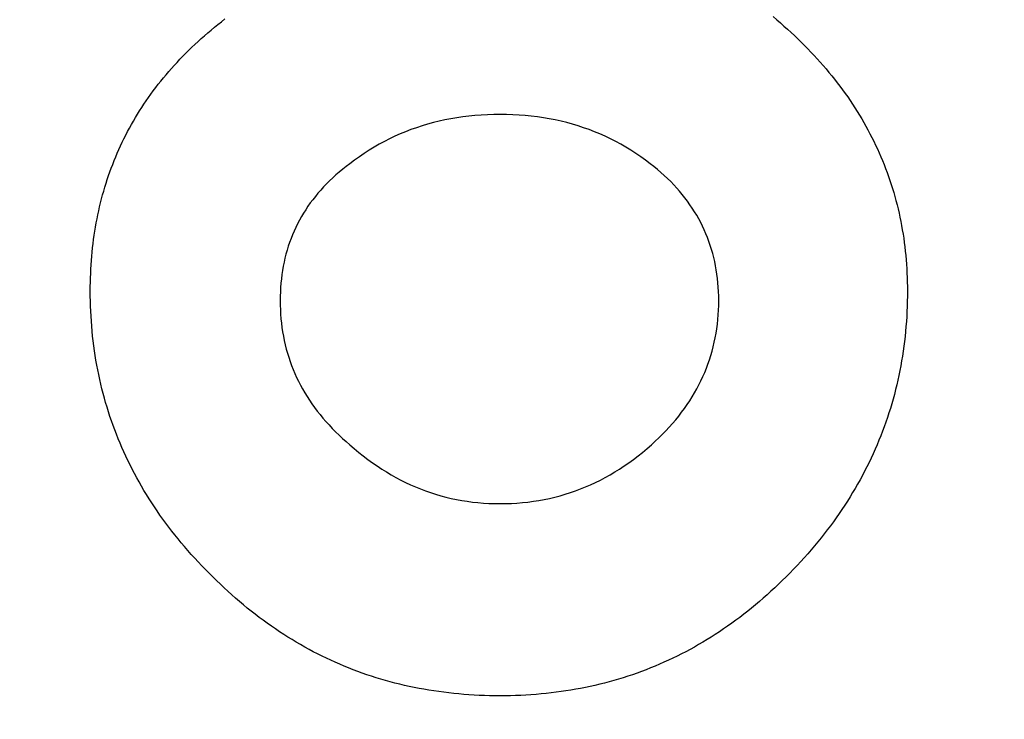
# Model space of a CAD drawing. Header units: millimetres. Extents: x 150 to 408, y 124 to 210.
# Tile 5 of 17: x 179.88 to 189.71, y 179.46 to 186.45. Entities that reach past the tile are written whole.
import ezdxf

# ---------------------------------------------------------------- set-up
doc = ezdxf.new("R2010")
doc.units = ezdxf.units.MM

msp = doc.modelspace()

# ---------------------------------------------------------------- linework, layer by layer
for points in [[(187.403493, 186.480745), (187.440519, 186.449558), (187.477028, 186.418176), (187.513018, 186.386602), (187.548491, 186.354833), (187.583446, 186.322871), (187.617883, 186.290715), (187.651802, 186.258366), (187.685204, 186.225823), (187.718087, 186.193086), (187.750453, 186.160156), (187.782301, 186.127032), (187.813631, 186.093715), (187.844443, 186.060204), (187.874737, 186.026499), (187.904513, 185.992601), (187.933772, 185.958509), (187.962513, 185.924224), (187.990735, 185.889745), (188.01844, 185.855072), (188.045628, 185.820206), (188.072297, 185.785146), (188.098448, 185.749893), (188.124082, 185.714445), (188.149198, 185.678805), (188.173796, 185.64297), (188.197876, 185.606942), (188.221438, 185.570721), (188.244482, 185.534306), (188.267009, 185.497697), (188.289017, 185.460895), (188.310508, 185.423899), (188.331481, 185.386709), (188.351936, 185.349326), (188.371873, 185.311749), (188.391293, 185.273979), (188.410194, 185.236015), (188.428578, 185.197857), (188.446444, 185.159506), (188.463792, 185.120961), (188.480622, 185.082222), (188.496934, 185.04329), (188.512729, 185.004164), (188.528005, 184.964845), (188.542764, 184.925332), (188.557005, 184.885626), (188.570728, 184.845726), (188.583933, 184.805632), (188.59662, 184.765344), (188.60879, 184.724863), (188.620442, 184.684189), (188.631575, 184.643321), (188.642191, 184.602259), (188.652289, 184.561003), (188.66187, 184.519554), (188.670932, 184.477912), (188.679477, 184.436076), (188.687503, 184.394046), (188.695012, 184.351822), (188.702003, 184.309405), (188.708476, 184.266794), (188.714431, 184.22399), (188.719869, 184.180992), (188.724788, 184.137801), (188.72919, 184.094416), (188.733074, 184.050837), (188.73644, 184.007064), (188.739288, 183.963098), (188.741619, 183.918939), (188.743431, 183.874586), (188.744726, 183.830039), (188.745502, 183.785299), (188.745761, 183.740364), (188.745465, 183.689109), (188.744578, 183.638064), (188.743098, 183.587229), (188.741027, 183.536606), (188.738364, 183.486193), (188.735109, 183.435992), (188.731262, 183.386001), (188.726824, 183.336221), (188.721794, 183.286652), (188.716172, 183.237294), (188.709958, 183.188146), (188.703152, 183.139209), (188.695755, 183.090484), (188.687765, 183.041969), (188.679184, 182.993665), (188.670011, 182.945572), (188.660247, 182.897689), (188.64989, 182.850018), (188.638942, 182.802557), (188.627402, 182.755307), (188.61527, 182.708268), (188.602547, 182.66144), (188.589231, 182.614823), (188.575324, 182.568416), (188.560825, 182.522221), (188.545734, 182.476236), (188.530051, 182.430462), (188.513777, 182.384899), (188.496911, 182.339547), (188.479453, 182.294405), (188.461403, 182.249475), (188.442761, 182.204755), (188.423528, 182.160246), (188.403703, 182.115948), (188.383286, 182.071861), (188.362277, 182.027985), (188.340676, 181.984319), (188.318484, 181.940865), (188.2957, 181.897621), (188.272324, 181.854588), (188.248356, 181.811766), (188.223797, 181.769155), (188.198645, 181.726754), (188.172902, 181.684565), (188.146567, 181.642586), (188.11964, 181.600818), (188.092122, 181.559261), (188.064011, 181.517915), (188.035309, 181.47678), (188.006015, 181.435856), (187.97613, 181.395142), (187.945652, 181.354639), (187.914583, 181.314347), (187.882922, 181.274266), (187.850669, 181.234396), (187.817824, 181.194737), (187.784387, 181.155288), (187.750359, 181.11605), (187.715739, 181.077024), (187.680527, 181.038208), (187.644723, 180.999602), (187.608328, 180.961208), (187.57134, 180.923025), (187.533761, 180.885052), (187.496519, 180.848227), (187.459043, 180.811981), (187.421332, 180.776316), (187.383386, 180.74123), (187.345207, 180.706725), (187.306793, 180.672799), (187.268144, 180.639454), (187.229261, 180.606688), (187.190144, 180.574502), (187.150793, 180.542896), (187.111207, 180.51187), (187.071386, 180.481424), (187.031332, 180.451558), (186.991043, 180.422271), (186.950519, 180.393565), (186.909761, 180.365439), (186.868769, 180.337892), (186.827543, 180.310926), (186.786082, 180.284539), (186.744386, 180.258732), (186.702457, 180.233506), (186.660293, 180.208859), (186.617894, 180.184792), (186.575261, 180.161305), (186.532394, 180.138398), (186.489293, 180.116071), (186.445957, 180.094324), (186.402386, 180.073156), (186.358582, 180.052569), (186.314543, 180.032561), (186.270269, 180.013134), (186.225761, 179.994286), (186.181019, 179.976019), (186.136043, 179.958331), (186.090832, 179.941223), (186.045386, 179.924695), (185.999707, 179.908747), (185.953793, 179.893379), (185.907644, 179.878591), (185.861261, 179.864383), (185.814644, 179.850755), (185.767793, 179.837706), (185.720707, 179.825238), (185.673386, 179.81335), (185.625832, 179.802041), (185.578043, 179.791312), (185.530019, 179.781164), (185.481761, 179.771595), (185.433269, 179.762606), (185.384543, 179.754197), (185.335582, 179.746368), (185.286386, 179.739119), (185.236957, 179.73245), (185.187293, 179.726361), (185.137394, 179.720851), (185.087261, 179.715922), (185.036894, 179.711573), (184.986293, 179.707803), (184.935457, 179.704614), (184.884386, 179.702004), (184.833082, 179.699974), (184.781543, 179.698524), (184.729769, 179.697654), (184.677761, 179.697364), (184.625381, 179.697654), (184.573242, 179.698524), (184.521342, 179.699974), (184.469683, 179.702004), (184.418264, 179.704614), (184.367086, 179.707803), (184.316147, 179.711573), (184.265449, 179.715922), (184.214991, 179.720851), (184.164773, 179.726361), (184.114796, 179.73245), (184.065058, 179.739119), (184.015561, 179.746368), (183.966304, 179.754197), (183.917288, 179.762606), (183.868511, 179.771595), (183.819975, 179.781164), (183.771679, 179.791312), (183.723624, 179.802041), (183.675808, 179.81335), (183.628233, 179.825238), (183.580898, 179.837706), (183.533803, 179.850755), (183.486949, 179.864383), (183.440335, 179.878591), (183.393961, 179.893379), (183.347827, 179.908747), (183.301933, 179.924695), (183.25628, 179.941223), (183.210867, 179.958331), (183.165694, 179.976019), (183.120761, 179.994286), (183.076069, 180.013134), (183.031617, 180.032561), (182.987405, 180.052569), (182.943433, 180.073156), (182.899702, 180.094324), (182.856211, 180.116071), (182.81296, 180.138398), (182.769949, 180.161305), (182.727178, 180.184792), (182.684648, 180.208859), (182.642358, 180.233506), (182.600308, 180.258732), (182.558499, 180.284539), (182.516929, 180.310926), (182.4756, 180.337892), (182.434511, 180.365439), (182.393663, 180.393565), (182.353054, 180.422271), (182.312686, 180.451558), (182.272558, 180.481424), (182.232671, 180.51187), (182.193023, 180.542896), (182.153616, 180.574502), (182.114449, 180.606688), (182.075522, 180.639454), (182.036836, 180.672799), (181.998389, 180.706725), (181.960183, 180.74123), (181.922217, 180.776316), (181.884492, 180.811981), (181.847006, 180.848227), (181.809761, 180.885052), (181.77239, 180.922075), (181.735597, 180.959314), (181.699384, 180.996769), (181.66375, 181.03444), (181.628696, 181.072326), (181.594221, 181.110428), (181.560326, 181.148746), (181.52701, 181.18728), (181.494274, 181.226029), (181.462116, 181.264994), (181.430539, 181.304175), (181.39954, 181.343572), (181.369121, 181.383184), (181.339282, 181.423013), (181.310022, 181.463057), (181.281341, 181.503317), (181.25324, 181.543792), (181.225718, 181.584484), (181.198775, 181.625391), (181.172412, 181.666514), (181.146629, 181.707852), (181.121424, 181.749407), (181.096799, 181.791177), (181.072754, 181.833163), (181.049288, 181.875364), (181.026401, 181.917782), (181.004094, 181.960415), (180.982366, 182.003264), (180.961218, 182.046329), (180.940649, 182.08961), (180.920659, 182.133106), (180.901249, 182.176818), (180.882418, 182.220746), (180.864167, 182.26489), (180.846495, 182.309249), (180.829403, 182.353824), (180.812889, 182.398615), (180.796956, 182.443622), (180.781601, 182.488844), (180.766826, 182.534283), (180.752631, 182.579937), (180.739015, 182.625807), (180.725978, 182.671892), (180.713521, 182.718194), (180.701643, 182.764711), (180.690345, 182.811444), (180.679626, 182.858392), (180.669486, 182.905557), (180.659926, 182.952937), (180.650945, 183.000533), (180.642543, 183.048344), (180.634721, 183.096372), (180.627479, 183.144615), (180.620816, 183.193074), (180.614732, 183.241749), (180.609227, 183.29064), (180.604302, 183.339746), (180.599957, 183.389068), (180.596191, 183.438606), (180.593004, 183.48836), (180.590397, 183.538329), (180.588369, 183.588514), (180.58692, 183.638915), (180.586051, 183.689532), (180.585761, 183.740364), (180.585994, 183.78455), (180.586692, 183.828511), (180.587856, 183.872247), (180.589485, 183.915758), (180.591579, 183.959045), (180.594139, 184.002106), (180.597164, 184.044943), (180.600655, 184.087555), (180.604611, 184.129942), (180.609032, 184.172105), (180.613919, 184.214042), (180.619272, 184.255755), (180.62509, 184.297243), (180.631373, 184.338506), (180.638121, 184.379544), (180.645335, 184.420358), (180.653015, 184.460947), (180.66116, 184.50131), (180.66977, 184.54145), (180.678846, 184.581364), (180.688387, 184.621053), (180.698393, 184.660518), (180.708865, 184.699758), (180.719803, 184.738773), (180.731206, 184.777563), (180.743074, 184.816128), (180.755408, 184.854469), (180.768207, 184.892585), (180.781471, 184.930476), (180.795201, 184.968142), (180.809396, 185.005583), (180.824057, 185.0428), (180.839183, 185.079791), (180.854775, 185.116558), (180.870832, 185.1531), (180.887355, 185.189418), (180.904342, 185.22551), (180.921796, 185.261378), (180.939715, 185.297021), (180.958099, 185.332439), (180.976948, 185.367632), (180.996263, 185.4026), (181.016044, 185.437344), (181.036289, 185.471863), (181.057001, 185.506157), (181.078177, 185.540226), (181.09982, 185.57407), (181.121927, 185.60769), (181.1445, 185.641085), (181.167538, 185.674255), (181.191042, 185.7072), (181.215011, 185.73992), (181.239446, 185.772416), (181.264346, 185.804686), (181.289712, 185.836732), (181.315542, 185.868553), (181.341839, 185.900149), (181.368601, 185.931521), (181.395828, 185.962668), (181.42352, 185.993589), (181.451678, 186.024286), (181.480302, 186.054759), (181.509391, 186.085006), (181.538945, 186.115029), (181.568965, 186.144826), (181.59945, 186.174399), (181.6304, 186.203747), (181.661816, 186.232871), (181.693697, 186.261769), (181.726044, 186.290443), (181.758857, 186.318892), (181.792134, 186.347116), (181.825877, 186.375115), (181.860086, 186.40289), (181.89476, 186.430439), (181.929899, 186.457764)], [(187.403493, 186.480745), (187.440519, 186.449558), (187.477028, 186.418176), (187.513018, 186.386602), (187.548491, 186.354833), (187.583446, 186.322871), (187.617883, 186.290715), (187.651802, 186.258366), (187.685204, 186.225823), (187.718087, 186.193086), (187.750453, 186.160156), (187.782301, 186.127032), (187.813631, 186.093715), (187.844443, 186.060204), (187.874737, 186.026499), (187.904513, 185.992601), (187.933772, 185.958509), (187.962513, 185.924224), (187.990735, 185.889745), (188.01844, 185.855072), (188.045628, 185.820206), (188.072297, 185.785146), (188.098448, 185.749893), (188.124082, 185.714445), (188.149198, 185.678805), (188.173796, 185.64297), (188.197876, 185.606942), (188.221438, 185.570721), (188.244482, 185.534306), (188.267009, 185.497697), (188.289017, 185.460895), (188.310508, 185.423899), (188.331481, 185.386709), (188.351936, 185.349326), (188.371873, 185.311749), (188.391293, 185.273979), (188.410194, 185.236015), (188.428578, 185.197857), (188.446444, 185.159506), (188.463792, 185.120961), (188.480622, 185.082222), (188.496934, 185.04329), (188.512729, 185.004164), (188.528005, 184.964845), (188.542764, 184.925332), (188.557005, 184.885626), (188.570728, 184.845726), (188.583933, 184.805632), (188.59662, 184.765344), (188.60879, 184.724863), (188.620442, 184.684189), (188.631575, 184.643321), (188.642191, 184.602259), (188.652289, 184.561003), (188.66187, 184.519554), (188.670932, 184.477912), (188.679477, 184.436076), (188.687503, 184.394046), (188.695012, 184.351822), (188.702003, 184.309405), (188.708476, 184.266794), (188.714431, 184.22399), (188.719869, 184.180992), (188.724788, 184.137801), (188.72919, 184.094416), (188.733074, 184.050837), (188.73644, 184.007064), (188.739288, 183.963098), (188.741619, 183.918939), (188.743431, 183.874586), (188.744726, 183.830039), (188.745502, 183.785299), (188.745761, 183.740364), (188.745465, 183.689109), (188.744578, 183.638064), (188.743098, 183.587229), (188.741027, 183.536606), (188.738364, 183.486193), (188.735109, 183.435992), (188.731262, 183.386001), (188.726824, 183.336221), (188.721794, 183.286652), (188.716172, 183.237294), (188.709958, 183.188146), (188.703152, 183.139209), (188.695755, 183.090484), (188.687765, 183.041969), (188.679184, 182.993665), (188.670011, 182.945572), (188.660247, 182.897689), (188.64989, 182.850018), (188.638942, 182.802557), (188.627402, 182.755307), (188.61527, 182.708268), (188.602547, 182.66144), (188.589231, 182.614823), (188.575324, 182.568416), (188.560825, 182.522221), (188.545734, 182.476236), (188.530051, 182.430462), (188.513777, 182.384899), (188.496911, 182.339547), (188.479453, 182.294405), (188.461403, 182.249475), (188.442761, 182.204755), (188.423528, 182.160246), (188.403703, 182.115948), (188.383286, 182.071861), (188.362277, 182.027985), (188.340676, 181.984319), (188.318484, 181.940865), (188.2957, 181.897621), (188.272324, 181.854588), (188.248356, 181.811766), (188.223797, 181.769155), (188.198645, 181.726754), (188.172902, 181.684565), (188.146567, 181.642586), (188.11964, 181.600818), (188.092122, 181.559261), (188.064011, 181.517915), (188.035309, 181.47678), (188.006015, 181.435856), (187.97613, 181.395142), (187.945652, 181.354639), (187.914583, 181.314347), (187.882922, 181.274266), (187.850669, 181.234396), (187.817824, 181.194737), (187.784387, 181.155288), (187.750359, 181.11605), (187.715739, 181.077024), (187.680527, 181.038208), (187.644723, 180.999602), (187.608328, 180.961208), (187.57134, 180.923025), (187.533761, 180.885052), (187.496519, 180.848227), (187.459043, 180.811981), (187.421332, 180.776316), (187.383386, 180.74123), (187.345207, 180.706725), (187.306793, 180.672799), (187.268144, 180.639454), (187.229261, 180.606688), (187.190144, 180.574502), (187.150793, 180.542896), (187.111207, 180.51187), (187.071386, 180.481424), (187.031332, 180.451558), (186.991043, 180.422271), (186.950519, 180.393565), (186.909761, 180.365439), (186.868769, 180.337892), (186.827543, 180.310926), (186.786082, 180.284539), (186.744386, 180.258732), (186.702457, 180.233506), (186.660293, 180.208859), (186.617894, 180.184792), (186.575261, 180.161305), (186.532394, 180.138398), (186.489293, 180.116071), (186.445957, 180.094324), (186.402386, 180.073156), (186.358582, 180.052569), (186.314543, 180.032561), (186.270269, 180.013134), (186.225761, 179.994286), (186.181019, 179.976019), (186.136043, 179.958331), (186.090832, 179.941223), (186.045386, 179.924695), (185.999707, 179.908747), (185.953793, 179.893379), (185.907644, 179.878591), (185.861261, 179.864383), (185.814644, 179.850755), (185.767793, 179.837706), (185.720707, 179.825238), (185.673386, 179.81335), (185.625832, 179.802041), (185.578043, 179.791312), (185.530019, 179.781164), (185.481761, 179.771595), (185.433269, 179.762606), (185.384543, 179.754197), (185.335582, 179.746368), (185.286386, 179.739119), (185.236957, 179.73245), (185.187293, 179.726361), (185.137394, 179.720851), (185.087261, 179.715922), (185.036894, 179.711573), (184.986293, 179.707803), (184.935457, 179.704614), (184.884386, 179.702004), (184.833082, 179.699974), (184.781543, 179.698524), (184.729769, 179.697654), (184.677761, 179.697364), (184.625381, 179.697654), (184.573242, 179.698524), (184.521342, 179.699974), (184.469683, 179.702004), (184.418264, 179.704614), (184.367086, 179.707803), (184.316147, 179.711573), (184.265449, 179.715922), (184.214991, 179.720851), (184.164773, 179.726361), (184.114796, 179.73245), (184.065058, 179.739119), (184.015561, 179.746368), (183.966304, 179.754197), (183.917288, 179.762606), (183.868511, 179.771595), (183.819975, 179.781164), (183.771679, 179.791312), (183.723624, 179.802041), (183.675808, 179.81335), (183.628233, 179.825238), (183.580898, 179.837706), (183.533803, 179.850755), (183.486949, 179.864383), (183.440335, 179.878591), (183.393961, 179.893379), (183.347827, 179.908747), (183.301933, 179.924695), (183.25628, 179.941223), (183.210867, 179.958331), (183.165694, 179.976019), (183.120761, 179.994286), (183.076069, 180.013134), (183.031617, 180.032561), (182.987405, 180.052569), (182.943433, 180.073156), (182.899702, 180.094324), (182.856211, 180.116071), (182.81296, 180.138398), (182.769949, 180.161305), (182.727178, 180.184792), (182.684648, 180.208859), (182.642358, 180.233506), (182.600308, 180.258732), (182.558499, 180.284539), (182.516929, 180.310926), (182.4756, 180.337892), (182.434511, 180.365439), (182.393663, 180.393565), (182.353054, 180.422271), (182.312686, 180.451558), (182.272558, 180.481424), (182.232671, 180.51187), (182.193023, 180.542896), (182.153616, 180.574502), (182.114449, 180.606688), (182.075522, 180.639454), (182.036836, 180.672799), (181.998389, 180.706725), (181.960183, 180.74123), (181.922217, 180.776316), (181.884492, 180.811981), (181.847006, 180.848227), (181.809761, 180.885052), (181.77239, 180.922075), (181.735597, 180.959314), (181.699384, 180.996769), (181.66375, 181.03444), (181.628696, 181.072326), (181.594221, 181.110428), (181.560326, 181.148746), (181.52701, 181.18728), (181.494274, 181.226029), (181.462116, 181.264994), (181.430539, 181.304175), (181.39954, 181.343572), (181.369121, 181.383184), (181.339282, 181.423013), (181.310022, 181.463057), (181.281341, 181.503317), (181.25324, 181.543792), (181.225718, 181.584484), (181.198775, 181.625391), (181.172412, 181.666514), (181.146629, 181.707852), (181.121424, 181.749407), (181.096799, 181.791177), (181.072754, 181.833163), (181.049288, 181.875364), (181.026401, 181.917782), (181.004094, 181.960415), (180.982366, 182.003264), (180.961218, 182.046329), (180.940649, 182.08961), (180.920659, 182.133106), (180.901249, 182.176818), (180.882418, 182.220746), (180.864167, 182.26489), (180.846495, 182.309249), (180.829403, 182.353824), (180.812889, 182.398615), (180.796956, 182.443622), (180.781601, 182.488844), (180.766826, 182.534283), (180.752631, 182.579937), (180.739015, 182.625807), (180.725978, 182.671892), (180.713521, 182.718194), (180.701643, 182.764711), (180.690345, 182.811444), (180.679626, 182.858392), (180.669486, 182.905557), (180.659926, 182.952937), (180.650945, 183.000533), (180.642543, 183.048344), (180.634721, 183.096372), (180.627479, 183.144615), (180.620816, 183.193074), (180.614732, 183.241749), (180.609227, 183.29064), (180.604302, 183.339746), (180.599957, 183.389068), (180.596191, 183.438606), (180.593004, 183.48836), (180.590397, 183.538329), (180.588369, 183.588514), (180.58692, 183.638915), (180.586051, 183.689532), (180.585761, 183.740364), (180.585994, 183.78455), (180.586692, 183.828511), (180.587856, 183.872247), (180.589485, 183.915758), (180.591579, 183.959045), (180.594139, 184.002106), (180.597164, 184.044943), (180.600655, 184.087555), (180.604611, 184.129942), (180.609032, 184.172105), (180.613919, 184.214042), (180.619272, 184.255755), (180.62509, 184.297243), (180.631373, 184.338506), (180.638121, 184.379544), (180.645335, 184.420358), (180.653015, 184.460947), (180.66116, 184.50131), (180.66977, 184.54145), (180.678846, 184.581364), (180.688387, 184.621053), (180.698393, 184.660518), (180.708865, 184.699758), (180.719803, 184.738773), (180.731206, 184.777563), (180.743074, 184.816128), (180.755408, 184.854469), (180.768207, 184.892585), (180.781471, 184.930476), (180.795201, 184.968142), (180.809396, 185.005583), (180.824057, 185.0428), (180.839183, 185.079791), (180.854775, 185.116558), (180.870832, 185.1531), (180.887355, 185.189418), (180.904342, 185.22551), (180.921796, 185.261378), (180.939715, 185.297021), (180.958099, 185.332439), (180.976948, 185.367632), (180.996263, 185.4026), (181.016044, 185.437344), (181.036289, 185.471863), (181.057001, 185.506157), (181.078177, 185.540226), (181.09982, 185.57407), (181.121927, 185.60769), (181.1445, 185.641085), (181.167538, 185.674255), (181.191042, 185.7072), (181.215011, 185.73992), (181.239446, 185.772416), (181.264346, 185.804686), (181.289712, 185.836732), (181.315542, 185.868553), (181.341839, 185.900149), (181.368601, 185.931521), (181.395828, 185.962668), (181.42352, 185.993589), (181.451678, 186.024286), (181.480302, 186.054759), (181.509391, 186.085006), (181.538945, 186.115029), (181.568965, 186.144826), (181.59945, 186.174399), (181.6304, 186.203747), (181.661816, 186.232871), (181.693697, 186.261769), (181.726044, 186.290443), (181.758857, 186.318892), (181.792134, 186.347116), (181.825877, 186.375115), (181.860086, 186.40289), (181.89476, 186.430439), (181.929899, 186.457764)], [(186.861761, 183.644427), (186.861262, 183.689591), (186.859763, 183.7343), (186.857265, 183.778552), (186.853767, 183.82235), (186.849271, 183.865691), (186.843775, 183.908577), (186.837279, 183.951007), (186.829785, 183.992982), (186.821291, 184.034501), (186.811798, 184.075565), (186.801306, 184.116173), (186.789814, 184.156325), (186.777323, 184.196021), (186.763833, 184.235262), (186.749344, 184.274048), (186.733855, 184.312377), (186.717367, 184.350251), (186.69988, 184.38767), (186.681393, 184.424633), (186.661907, 184.46114), (186.641422, 184.497192), (186.619938, 184.532787), (186.597455, 184.567928), (186.573972, 184.602613), (186.54949, 184.636842), (186.524008, 184.670615), (186.497528, 184.703933), (186.470048, 184.736795), (186.441569, 184.769202), (186.41209, 184.801153), (186.381612, 184.832648), (186.350135, 184.863688), (186.317659, 184.894272), (186.284184, 184.9244), (186.249709, 184.954073), (186.214235, 184.98329), (186.177761, 185.012052), (186.130338, 185.047817), (186.082288, 185.082232), (186.033613, 185.115298), (185.984313, 185.147014), (185.934387, 185.177381), (185.883835, 185.206398), (185.832658, 185.234065), (185.780856, 185.260383), (185.728428, 185.285351), (185.675375, 185.308969), (185.621696, 185.331238), (185.567391, 185.352157), (185.512461, 185.371726), (185.456905, 185.389946), (185.400724, 185.406817), (185.343918, 185.422337), (185.286486, 185.436508), (185.228428, 185.44933), (185.169745, 185.460802), (185.110436, 185.470924), (185.050502, 185.479696), (184.989942, 185.487119), (184.928757, 185.493193), (184.866947, 185.497916), (184.80451, 185.50129), (184.741449, 185.503315), (184.677761, 185.503989), (184.614074, 185.503315), (184.551012, 185.50129), (184.488576, 185.497916), (184.426765, 185.493193), (184.36558, 185.487119), (184.305021, 185.479696), (184.245086, 185.470924), (184.185778, 185.460802), (184.127095, 185.44933), (184.069037, 185.436508), (184.011605, 185.422337), (183.954798, 185.406817), (183.898617, 185.389946), (183.843062, 185.371726), (183.788132, 185.352157), (183.733827, 185.331238), (183.680148, 185.308969), (183.627095, 185.285351), (183.574667, 185.260383), (183.522864, 185.234065), (183.471687, 185.206398), (183.421136, 185.177381), (183.37121, 185.147014), (183.32191, 185.115298), (183.273235, 185.082232), (183.225185, 185.047817), (183.177761, 185.012052), (183.141612, 184.984668), (183.106426, 184.956819), (183.072205, 184.928505), (183.038947, 184.899725), (183.006653, 184.87048), (182.975324, 184.84077), (182.944958, 184.810595), (182.915556, 184.779955), (182.887119, 184.74885), (182.859645, 184.717279), (182.833135, 184.685243), (182.80759, 184.652742), (182.783008, 184.619775), (182.75939, 184.586344), (182.736736, 184.552447), (182.715047, 184.518085), (182.694321, 184.483258), (182.674559, 184.447966), (182.655761, 184.412208), (182.637928, 184.375986), (182.621058, 184.339298), (182.605152, 184.302144), (182.59021, 184.264526), (182.576232, 184.226443), (182.563218, 184.187894), (182.551169, 184.14888), (182.540083, 184.109401), (182.529961, 184.069456), (182.520803, 184.029047), (182.512609, 183.988172), (182.505379, 183.946832), (182.499113, 183.905027), (182.493811, 183.862757), (182.489473, 183.820021), (182.486099, 183.77682), (182.483689, 183.733154), (182.482243, 183.689023), (182.481761, 183.644427), (182.48227, 183.598576), (182.483795, 183.55311), (182.486337, 183.50803), (182.489896, 183.463336), (182.494471, 183.419027), (182.500064, 183.375104), (182.506673, 183.331567), (182.514299, 183.288415), (182.522942, 183.245648), (182.532601, 183.203267), (182.543278, 183.161272), (182.554971, 183.119663), (182.567681, 183.078439), (182.581408, 183.0376), (182.596151, 182.997147), (182.611912, 182.95708), (182.628689, 182.917398), (182.646483, 182.878102), (182.665294, 182.839192), (182.685121, 182.800667), (182.705966, 182.762528), (182.727827, 182.724774), (182.750705, 182.687406), (182.7746, 182.650423), (182.799512, 182.613826), (182.82544, 182.577615), (182.852385, 182.541789), (182.880347, 182.506349), (182.909326, 182.471295), (182.939322, 182.436626), (182.970334, 182.402342), (183.002363, 182.368445), (183.035409, 182.334932), (183.069472, 182.301806), (183.104552, 182.269065), (183.140648, 182.236709), (183.177761, 182.204739), (183.221961, 182.166201), (183.266561, 182.128969), (183.311561, 182.093043), (183.356961, 182.058424), (183.402761, 182.025111), (183.448961, 181.993104), (183.495561, 181.962404), (183.542561, 181.933011), (183.589961, 181.904923), (183.637761, 181.878142), (183.685961, 181.852668), (183.734561, 181.828499), (183.783561, 181.805638), (183.832961, 181.784082), (183.882761, 181.763833), (183.932961, 181.744891), (183.983561, 181.727254), (184.034561, 181.710924), (184.085961, 181.695901), (184.137761, 181.682184), (184.189961, 181.669773), (184.242561, 181.658669), (184.295561, 181.648871), (184.348961, 181.640379), (184.402761, 181.633194), (184.456961, 181.627316), (184.511561, 181.622743), (184.566561, 181.619477), (184.621961, 181.617518), (184.677761, 181.616864), (184.734348, 181.617518), (184.790508, 181.619477), (184.846241, 181.622743), (184.901548, 181.627316), (184.956428, 181.633194), (185.010881, 181.640379), (185.064908, 181.648871), (185.118508, 181.658669), (185.171681, 181.669773), (185.224428, 181.682184), (185.276748, 181.695901), (185.328641, 181.710924), (185.380108, 181.727254), (185.431148, 181.744891), (185.481761, 181.763833), (185.531948, 181.784082), (185.581708, 181.805638), (185.631041, 181.828499), (185.679948, 181.852668), (185.728428, 181.878142), (185.776481, 181.904923), (185.824108, 181.933011), (185.871308, 181.962404), (185.918081, 181.993104), (185.964428, 182.025111), (186.010348, 182.058424), (186.055841, 182.093043), (186.100908, 182.128969), (186.145548, 182.166201), (186.189761, 182.204739), (186.227613, 182.239214), (186.264367, 182.27408), (186.300024, 182.309338), (186.334584, 182.344988), (186.368047, 182.381029), (186.400413, 182.417462), (186.431681, 182.454287), (186.461853, 182.491504), (186.490927, 182.529112), (186.518904, 182.567112), (186.545784, 182.605504), (186.571567, 182.644287), (186.596253, 182.683462), (186.619841, 182.723029), (186.642333, 182.762988), (186.663727, 182.803339), (186.684024, 182.844081), (186.703224, 182.885215), (186.721327, 182.92674), (186.738333, 182.968658), (186.754241, 183.010967), (186.769053, 183.053668), (186.782767, 183.09676), (186.795384, 183.140245), (186.806904, 183.184121), (186.817327, 183.228389), (186.826653, 183.273048), (186.834881, 183.318099), (186.842013, 183.363542), (186.848047, 183.409377), (186.852984, 183.455604), (186.856824, 183.502222), (186.859567, 183.549232), (186.861213, 183.596634), (186.861761, 183.644427)], [(186.861761, 183.644427), (186.861262, 183.689591), (186.859763, 183.7343), (186.857265, 183.778552), (186.853767, 183.82235), (186.849271, 183.865691), (186.843775, 183.908577), (186.837279, 183.951007), (186.829785, 183.992982), (186.821291, 184.034501), (186.811798, 184.075565), (186.801306, 184.116173), (186.789814, 184.156325), (186.777323, 184.196021), (186.763833, 184.235262), (186.749344, 184.274048), (186.733855, 184.312377), (186.717367, 184.350251), (186.69988, 184.38767), (186.681393, 184.424633), (186.661907, 184.46114), (186.641422, 184.497192), (186.619938, 184.532787), (186.597455, 184.567928), (186.573972, 184.602613), (186.54949, 184.636842), (186.524008, 184.670615), (186.497528, 184.703933), (186.470048, 184.736795), (186.441569, 184.769202), (186.41209, 184.801153), (186.381612, 184.832648), (186.350135, 184.863688), (186.317659, 184.894272), (186.284184, 184.9244), (186.249709, 184.954073), (186.214235, 184.98329), (186.177761, 185.012052), (186.130338, 185.047817), (186.082288, 185.082232), (186.033613, 185.115298), (185.984313, 185.147014), (185.934387, 185.177381), (185.883835, 185.206398), (185.832658, 185.234065), (185.780856, 185.260383), (185.728428, 185.285351), (185.675375, 185.308969), (185.621696, 185.331238), (185.567391, 185.352157), (185.512461, 185.371726), (185.456905, 185.389946), (185.400724, 185.406817), (185.343918, 185.422337), (185.286486, 185.436508), (185.228428, 185.44933), (185.169745, 185.460802), (185.110436, 185.470924), (185.050502, 185.479696), (184.989942, 185.487119), (184.928757, 185.493193), (184.866947, 185.497916), (184.80451, 185.50129), (184.741449, 185.503315), (184.677761, 185.503989), (184.614074, 185.503315), (184.551012, 185.50129), (184.488576, 185.497916), (184.426765, 185.493193), (184.36558, 185.487119), (184.305021, 185.479696), (184.245086, 185.470924), (184.185778, 185.460802), (184.127095, 185.44933), (184.069037, 185.436508), (184.011605, 185.422337), (183.954798, 185.406817), (183.898617, 185.389946), (183.843062, 185.371726), (183.788132, 185.352157), (183.733827, 185.331238), (183.680148, 185.308969), (183.627095, 185.285351), (183.574667, 185.260383), (183.522864, 185.234065), (183.471687, 185.206398), (183.421136, 185.177381), (183.37121, 185.147014), (183.32191, 185.115298), (183.273235, 185.082232), (183.225185, 185.047817), (183.177761, 185.012052), (183.141612, 184.984668), (183.106426, 184.956819), (183.072205, 184.928505), (183.038947, 184.899725), (183.006653, 184.87048), (182.975324, 184.84077), (182.944958, 184.810595), (182.915556, 184.779955), (182.887119, 184.74885), (182.859645, 184.717279), (182.833135, 184.685243), (182.80759, 184.652742), (182.783008, 184.619775), (182.75939, 184.586344), (182.736736, 184.552447), (182.715047, 184.518085), (182.694321, 184.483258), (182.674559, 184.447966), (182.655761, 184.412208), (182.637928, 184.375986), (182.621058, 184.339298), (182.605152, 184.302144), (182.59021, 184.264526), (182.576232, 184.226443), (182.563218, 184.187894), (182.551169, 184.14888), (182.540083, 184.109401), (182.529961, 184.069456), (182.520803, 184.029047), (182.512609, 183.988172), (182.505379, 183.946832), (182.499113, 183.905027), (182.493811, 183.862757), (182.489473, 183.820021), (182.486099, 183.77682), (182.483689, 183.733154), (182.482243, 183.689023), (182.481761, 183.644427), (182.48227, 183.598576), (182.483795, 183.55311), (182.486337, 183.50803), (182.489896, 183.463336), (182.494471, 183.419027), (182.500064, 183.375104), (182.506673, 183.331567), (182.514299, 183.288415), (182.522942, 183.245648), (182.532601, 183.203267), (182.543278, 183.161272), (182.554971, 183.119663), (182.567681, 183.078439), (182.581408, 183.0376), (182.596151, 182.997147), (182.611912, 182.95708), (182.628689, 182.917398), (182.646483, 182.878102), (182.665294, 182.839192), (182.685121, 182.800667), (182.705966, 182.762528), (182.727827, 182.724774), (182.750705, 182.687406), (182.7746, 182.650423), (182.799512, 182.613826), (182.82544, 182.577615), (182.852385, 182.541789), (182.880347, 182.506349), (182.909326, 182.471295), (182.939322, 182.436626), (182.970334, 182.402342), (183.002363, 182.368445), (183.035409, 182.334932), (183.069472, 182.301806), (183.104552, 182.269065), (183.140648, 182.236709), (183.177761, 182.204739), (183.221961, 182.166201), (183.266561, 182.128969), (183.311561, 182.093043), (183.356961, 182.058424), (183.402761, 182.025111), (183.448961, 181.993104), (183.495561, 181.962404), (183.542561, 181.933011), (183.589961, 181.904923), (183.637761, 181.878142), (183.685961, 181.852668), (183.734561, 181.828499), (183.783561, 181.805638), (183.832961, 181.784082), (183.882761, 181.763833), (183.932961, 181.744891), (183.983561, 181.727254), (184.034561, 181.710924), (184.085961, 181.695901), (184.137761, 181.682184), (184.189961, 181.669773), (184.242561, 181.658669), (184.295561, 181.648871), (184.348961, 181.640379), (184.402761, 181.633194), (184.456961, 181.627316), (184.511561, 181.622743), (184.566561, 181.619477), (184.621961, 181.617518), (184.677761, 181.616864), (184.734348, 181.617518), (184.790508, 181.619477), (184.846241, 181.622743), (184.901548, 181.627316), (184.956428, 181.633194), (185.010881, 181.640379), (185.064908, 181.648871), (185.118508, 181.658669), (185.171681, 181.669773), (185.224428, 181.682184), (185.276748, 181.695901), (185.328641, 181.710924), (185.380108, 181.727254), (185.431148, 181.744891), (185.481761, 181.763833), (185.531948, 181.784082), (185.581708, 181.805638), (185.631041, 181.828499), (185.679948, 181.852668), (185.728428, 181.878142), (185.776481, 181.904923), (185.824108, 181.933011), (185.871308, 181.962404), (185.918081, 181.993104), (185.964428, 182.025111), (186.010348, 182.058424), (186.055841, 182.093043), (186.100908, 182.128969), (186.145548, 182.166201), (186.189761, 182.204739), (186.227613, 182.239214), (186.264367, 182.27408), (186.300024, 182.309338), (186.334584, 182.344988), (186.368047, 182.381029), (186.400413, 182.417462), (186.431681, 182.454287), (186.461853, 182.491504), (186.490927, 182.529112), (186.518904, 182.567112), (186.545784, 182.605504), (186.571567, 182.644287), (186.596253, 182.683462), (186.619841, 182.723029), (186.642333, 182.762988), (186.663727, 182.803339), (186.684024, 182.844081), (186.703224, 182.885215), (186.721327, 182.92674), (186.738333, 182.968658), (186.754241, 183.010967), (186.769053, 183.053668), (186.782767, 183.09676), (186.795384, 183.140245), (186.806904, 183.184121), (186.817327, 183.228389), (186.826653, 183.273048), (186.834881, 183.318099), (186.842013, 183.363542), (186.848047, 183.409377), (186.852984, 183.455604), (186.856824, 183.502222), (186.859567, 183.549232), (186.861213, 183.596634), (186.861761, 183.644427)]]:
    msp.add_lwpolyline(points)
for centre, radius, start, end in [((186.865006, 191.102429, 1), 21.25, 155.246877, 263.243683), ((186.865006, 191.102429, 1), 21.25, 155.246877, 263.243683), ((181.865005, 191.102429, 1), 21.25, 276.756337, 24.753133), ((181.865005, 191.102429, 1), 21.25, 276.756337, 24.753133), ((186.864566, 191.097978, 1), 20.625, 174.359874, 263.039176), ((186.864566, 191.097978, 1), 20.625, 174.359874, 263.039176), ((181.865445, 191.097978, 1), 20.625, 276.960844, 5.640136), ((181.865445, 191.097978, 1), 20.625, 276.960844, 5.640136)]:
    msp.add_arc(centre, radius, start, end)

doc.saveas('drawing.dxf')
